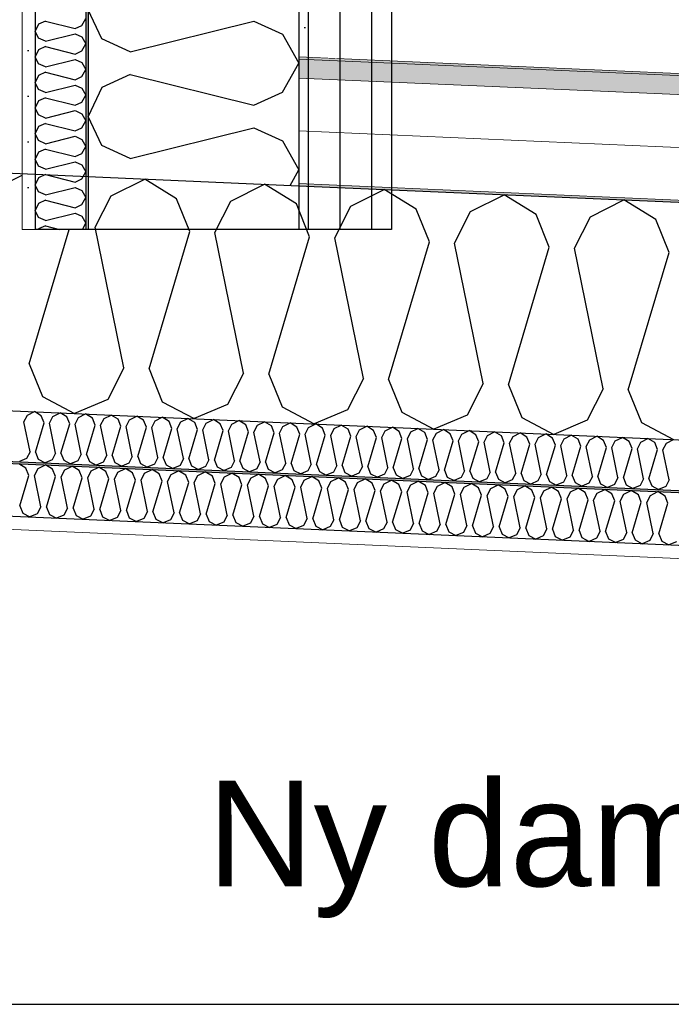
# Model space of a CAD drawing. Header units: millimetres. Extents: x -82116 to -59247, y -2070 to 13065.
# Tile 45 of 73: x -66858 to -66240, y 6240 to 7174. Entities that reach past the tile are written whole.
import ezdxf

# ---------------------------------------------------------------- set-up
doc = ezdxf.new("R2010")
doc.units = ezdxf.units.MM
doc.header["$LTSCALE"] = 0.5
doc.header["$MEASUREMENT"] = 0
doc.linetypes.add('PLINE', pattern=[0])
doc.linetypes.add('Wipeout_Contour', pattern=[2000, 0, -2000])
for name, color, linetype in [('232- Ikke-bærende yttervegger', 7, 'Continuous'), ('232- Ikke-bærende yttervegger (Skravur)(Nye konstruksjoner)', 7, 'Continuous'), ('232- Ikke-bærende yttervegger(Nye konstruksjoner)', 7, 'Continuous'), ('235- Utvendig kledning og overflate (Skravur)(Nye konstruksjoner)', 7, 'Continuous'), ('235- Utvendig kledning og overflate(Nye konstruksjoner)', 7, 'Continuous'), ('256- Faste himlinger og overflatebehandling (Skravur)(Nye konstruksjoner)', 7, 'Continuous'), ('256- Faste himlinger og overflatebehandling(Nye konstruksjoner)', 7, 'Continuous'), ('261- Primærkonstruksjon (tak)', 7, 'Continuous'), ('261- Primærkonstruksjon (tak) (Skravur)', 7, 'Continuous'), ('262- Taktekking (Skravur)(Nye konstruksjoner)', 7, 'Continuous'), ('832- Tekst bygning', 7, 'Continuous')]:
    doc.layers.add(name, color=color, linetype=linetype)
doc.layers.add('236- Innvendig kledning og overflate(Nye konstruksjoner)', color=7, linetype='Continuous', lineweight=0)
doc.layers.add('262- Taktekking(Nye konstruksjoner)', color=7, linetype='Continuous', lineweight=0)
doc.styles.add('GENERATED_STYLE_3', font='arial.ttf')
doc.dimstyles.new('GENERATED_STYLE__2', dxfattribs={"dimtxt": 0.18, "dimasz": 182.4, "dimexe": 0.18, "dimexo": 0.0625, "dimgap": 0, "dimtad": 0, "dimtih": 1, "dimtoh": 1, "dimdec": 4, "dimzin": 0, "dimdsep": 46, "dimcen": 0.09, "dimadec": 0, "dimazin": 0, "dimtfac": 1, "dimtdec": 4, "dimtmove": 0, "dimatfit": 3, "dimldrblk": 'ARROWHEAD_5', "dimfxl": 1, "dimtolj": 1, "dimtzin": 0, "dimarcsym": 0})
pattern_1 = [(0, (0, 0), (0, 43.30127), [0, -25]), (0, (12.5, 21.65), (0, 43.30127), [0, -25])]

# ---------------------------------------------------------------- blocks, each defined once
blk = doc.blocks.new('*X8')
at = {"layer": '261- Primærkonstruksjon (tak) (Skravur)', "linetype": 'PLINE'}
for p, q in [((-66884.88, 7011.73), (-66855.66, 7026.4)), ((-66771.17, 7006.77), (-66739.36, 7022.74)), ((-66709.06, 7004.05), (-66739.36, 7022.74)), ((-66657.46, 7001.8), (-66625.65, 7017.78)), ((-66595.35, 6999.09), (-66625.65, 7017.78)), ((-66786.36, 6976.92), (-66771.17, 7006.77)), ((-66696.54, 6973), (-66709.06, 7004.05)), ((-66543.75, 6996.84), (-66511.94, 7012.81)), ((-66481.64, 6994.13), (-66511.94, 7012.81)), ((-66430.04, 6991.87), (-66398.23, 7007.85)), ((-66367.93, 6989.16), (-66398.23, 7007.85)), ((-66672.65, 6971.96), (-66657.46, 7001.8)), ((-66582.83, 6968.03), (-66595.35, 6999.09)), ((-66558.94, 6966.99), (-66543.75, 6996.84)), ((-66316.33, 6986.91), (-66284.52, 7002.88)), ((-66254.22, 6984.2), (-66284.52, 7002.88)), ((-66469.12, 6963.07), (-66481.64, 6994.13)), ((-66445.23, 6962.03), (-66430.04, 6991.87)), ((-66355.41, 6958.11), (-66367.93, 6989.16)), ((-66331.52, 6957.06), (-66316.33, 6986.91)), ((-66759.15, 6843.62), (-66786.36, 6976.92)), ((-66241.7, 6953.14), (-66254.22, 6984.2)), ((-66848.97, 6847.54), (-66811.13, 6975)), ((-66735.26, 6842.58), (-66696.54, 6973)), ((-66645.44, 6838.66), (-66672.65, 6971.96)), ((-66621.55, 6837.61), (-66582.83, 6968.03)), ((-66531.73, 6833.69), (-66558.94, 6966.99)), ((-66507.84, 6832.65), (-66469.12, 6963.07)), ((-66418.02, 6828.73), (-66445.23, 6962.03)), ((-66394.13, 6827.68), (-66355.41, 6958.11)), ((-66304.31, 6823.76), (-66331.52, 6957.06)), ((-66280.42, 6822.72), (-66241.7, 6953.14)), ((-66848.97, 6847.54), (-66836.44, 6816.49)), ((-66759.15, 6843.62), (-66774.33, 6813.78)), ((-66735.26, 6842.58), (-66722.73, 6811.52)), ((-66645.44, 6838.66), (-66660.62, 6808.81)), ((-66621.55, 6837.61), (-66609.02, 6806.56)), ((-66531.73, 6833.69), (-66546.91, 6803.85)), ((-66507.84, 6832.65), (-66495.31, 6801.59)), ((-66418.02, 6828.73), (-66433.2, 6798.88)), ((-66394.13, 6827.68), (-66381.6, 6796.63)), ((-66304.31, 6823.76), (-66319.49, 6793.92)), ((-66280.42, 6822.72), (-66267.89, 6791.66)), ((-66836.44, 6816.49), (-66806.03, 6800.44)), ((-66774.33, 6813.78), (-66806.03, 6800.44)), ((-66722.73, 6811.52), (-66692.32, 6795.47)), ((-66660.62, 6808.81), (-66692.32, 6795.47)), ((-66609.02, 6806.56), (-66578.61, 6790.51)), ((-66546.91, 6803.85), (-66578.61, 6790.51)), ((-66495.31, 6801.59), (-66464.9, 6785.54)), ((-66433.2, 6798.88), (-66464.9, 6785.54)), ((-66381.6, 6796.63), (-66351.19, 6780.58)), ((-66319.49, 6793.92), (-66351.19, 6780.58)), ((-66267.89, 6791.66), (-66237.48, 6775.61))]:
    blk.add_line(p, q, dxfattribs=at)
blk = doc.blocks.new('*X10')
at = {"layer": '232- Ikke-bærende yttervegger (Skravur)(Nye konstruksjoner)', "linetype": 'PLINE'}
for p, q in [((-66780.08, 7155.58), (-66793.16, 7183.21)), ((-66752.99, 7143.25), (-66635.67, 7172.58)), ((-66635.67, 7172.58), (-66608.58, 7160.25)), ((-66752.99, 7143.25), (-66780.08, 7155.58)), ((-66608.58, 7160.25), (-66593.16, 7132.62)), ((-66608.58, 7104.99), (-66593.16, 7132.62)), ((-66752.99, 7122), (-66780.08, 7109.67)), ((-66752.99, 7122), (-66635.67, 7092.67)), ((-66780.08, 7109.67), (-66793.16, 7082.04)), ((-66635.67, 7092.67), (-66608.58, 7104.99)), ((-66780.08, 7054.41), (-66793.16, 7082.04)), ((-66752.99, 7042.08), (-66635.67, 7071.41)), ((-66635.67, 7071.41), (-66608.58, 7059.08)), ((-66752.99, 7042.08), (-66780.08, 7054.41)), ((-66608.58, 7059.08), (-66593.16, 7031.45)), ((-66601.38, 7016.72), (-66593.16, 7031.45))]:
    blk.add_line(p, q, dxfattribs=at)
blk = doc.blocks.new('*X11')
at = {"layer": '232- Ikke-bærende yttervegger (Skravur)(Nye konstruksjoner)', "linetype": 'PLINE'}
for p, q in [((-66833.52, 7172.57), (-66840.02, 7169.61)), ((-66833.52, 7172.57), (-66805.36, 7165.53)), ((-66798.86, 7168.49), (-66795.16, 7175.12)), ((-66840.02, 7169.61), (-66843.16, 7162.98)), ((-66840.02, 7156.34), (-66843.16, 7162.98)), ((-66805.36, 7165.53), (-66798.86, 7168.49)), ((-66833.52, 7153.39), (-66840.02, 7156.34)), ((-66833.52, 7153.39), (-66805.36, 7160.42)), ((-66805.36, 7160.42), (-66798.86, 7157.47)), ((-66798.86, 7157.47), (-66795.16, 7150.83)), ((-66840.02, 7145.33), (-66843.16, 7138.69)), ((-66833.52, 7148.28), (-66840.02, 7145.33)), ((-66833.52, 7148.28), (-66805.36, 7141.24)), ((-66805.36, 7141.24), (-66798.86, 7144.2)), ((-66798.86, 7144.2), (-66795.16, 7150.83)), ((-66840.02, 7132.06), (-66843.16, 7138.69)), ((-66833.52, 7129.1), (-66805.36, 7136.14)), ((-66805.36, 7136.14), (-66798.86, 7133.18)), ((-66833.52, 7129.1), (-66840.02, 7132.06)), ((-66798.86, 7133.18), (-66795.16, 7126.55)), ((-66798.86, 7119.92), (-66795.16, 7126.55)), ((-66840.02, 7121.04), (-66843.16, 7114.41)), ((-66833.52, 7124), (-66840.02, 7121.04)), ((-66833.52, 7124), (-66805.36, 7116.96)), ((-66805.36, 7116.96), (-66798.86, 7119.92)), ((-66840.02, 7107.78), (-66843.16, 7114.41)), ((-66833.52, 7104.82), (-66840.02, 7107.78)), ((-66833.52, 7104.82), (-66805.36, 7111.86)), ((-66805.36, 7111.86), (-66798.86, 7108.9)), ((-66798.86, 7108.9), (-66795.16, 7102.27)), ((-66833.52, 7099.72), (-66840.02, 7096.76)), ((-66833.52, 7099.72), (-66805.36, 7092.68)), ((-66798.86, 7095.64), (-66795.16, 7102.27)), ((-66840.02, 7096.76), (-66843.16, 7090.13)), ((-66840.02, 7083.5), (-66843.16, 7090.13)), ((-66805.36, 7092.68), (-66798.86, 7095.64)), ((-66833.52, 7080.54), (-66840.02, 7083.5)), ((-66833.52, 7080.54), (-66805.36, 7087.58)), ((-66805.36, 7087.58), (-66798.86, 7084.62)), ((-66798.86, 7084.62), (-66795.16, 7077.99)), ((-66840.02, 7072.48), (-66843.16, 7065.85)), ((-66833.52, 7075.44), (-66840.02, 7072.48)), ((-66833.52, 7075.44), (-66805.36, 7068.4)), ((-66805.36, 7068.4), (-66798.86, 7071.36)), ((-66798.86, 7071.36), (-66795.16, 7077.99)), ((-66840.02, 7059.22), (-66843.16, 7065.85)), ((-66833.52, 7056.26), (-66805.36, 7063.3)), ((-66805.36, 7063.3), (-66798.86, 7060.34)), ((-66798.86, 7060.34), (-66795.16, 7053.71)), ((-66833.52, 7056.26), (-66840.02, 7059.22)), ((-66833.52, 7051.16), (-66840.02, 7048.2)), ((-66833.52, 7051.16), (-66805.36, 7044.12)), ((-66798.86, 7047.08), (-66795.16, 7053.71)), ((-66840.02, 7048.2), (-66843.16, 7041.57)), ((-66840.02, 7034.94), (-66843.16, 7041.57)), ((-66805.36, 7044.12), (-66798.86, 7047.08)), ((-66833.52, 7031.98), (-66840.02, 7034.94)), ((-66833.52, 7031.98), (-66805.36, 7039.02)), ((-66805.36, 7039.02), (-66798.86, 7036.06)), ((-66798.86, 7036.06), (-66795.16, 7029.43)), ((-66840.02, 7023.92), (-66843.16, 7017.29)), ((-66833.52, 7026.88), (-66840.02, 7023.92)), ((-66833.52, 7026.88), (-66805.36, 7019.84)), ((-66805.36, 7019.84), (-66798.86, 7022.8)), ((-66798.86, 7022.8), (-66795.16, 7029.43)), ((-66840.02, 7010.66), (-66843.16, 7017.29)), ((-66833.52, 7007.7), (-66805.36, 7014.74)), ((-66805.36, 7014.74), (-66798.86, 7011.78)), ((-66833.52, 7007.7), (-66840.02, 7010.66)), ((-66798.86, 7011.78), (-66795.16, 7005.15)), ((-66798.86, 6998.52), (-66795.16, 7005.15)), ((-66840.02, 6999.64), (-66843.16, 6993.01)), ((-66833.52, 7002.6), (-66840.02, 6999.64)), ((-66833.52, 7002.6), (-66805.36, 6995.56)), ((-66805.36, 6995.56), (-66798.86, 6998.52)), ((-66840.02, 6986.38), (-66843.16, 6993.01)), ((-66833.52, 6983.42), (-66840.02, 6986.38)), ((-66833.52, 6983.42), (-66805.36, 6990.46)), ((-66805.36, 6990.46), (-66798.86, 6987.5)), ((-66798.86, 6987.5), (-66795.16, 6980.87)), ((-66833.52, 6978.32), (-66840.02, 6975.36)), ((-66833.52, 6978.32), (-66820.26, 6975)), ((-66798.43, 6975), (-66795.16, 6980.87)), ((-66840.02, 6975.36), (-66840.19, 6975))]:
    blk.add_line(p, q, dxfattribs=at)
blk = doc.blocks.new('*X18')
at = {"layer": '256- Faste himlinger og overflatebehandling (Skravur)(Nye konstruksjoner)', "linetype": 'PLINE'}
for p, q in [((-66852.02, 6748.54), (-66858.75, 6752.69)), ((-66849.23, 6741.64), (-66852.02, 6748.54)), ((-66843.92, 6741.41), (-66840.55, 6748.04)), ((-66840.55, 6748.04), (-66833.48, 6751.59)), ((-66826.75, 6747.44), (-66833.48, 6751.59)), ((-66823.96, 6740.53), (-66826.75, 6747.44)), ((-66818.65, 6740.3), (-66815.28, 6746.93)), ((-66815.28, 6746.93), (-66808.21, 6750.48)), ((-66801.48, 6746.33), (-66808.21, 6750.48)), ((-66798.69, 6739.43), (-66801.48, 6746.33)), ((-66793.38, 6739.2), (-66790.01, 6745.83)), ((-66790.01, 6745.83), (-66782.94, 6749.38)), ((-66776.21, 6745.23), (-66782.94, 6749.38)), ((-66773.42, 6738.33), (-66776.21, 6745.23)), ((-66768.12, 6738.1), (-66764.74, 6744.73)), ((-66764.74, 6744.73), (-66757.67, 6748.28)), ((-66750.94, 6744.13), (-66757.67, 6748.28)), ((-66748.16, 6737.22), (-66750.94, 6744.13)), ((-66742.85, 6736.99), (-66739.47, 6743.62)), ((-66739.47, 6743.62), (-66732.4, 6747.17)), ((-66725.67, 6743.02), (-66732.4, 6747.17)), ((-66722.89, 6736.12), (-66725.67, 6743.02)), ((-66717.58, 6735.89), (-66714.2, 6742.52)), ((-66714.2, 6742.52), (-66707.13, 6746.07)), ((-66700.4, 6741.92), (-66707.13, 6746.07)), ((-66688.93, 6741.42), (-66681.87, 6744.97)), ((-66675.13, 6740.82), (-66681.87, 6744.97)), ((-66663.67, 6740.31), (-66656.6, 6743.86)), ((-66649.86, 6739.71), (-66656.6, 6743.86)), ((-66638.4, 6739.21), (-66631.33, 6742.76)), ((-66624.6, 6738.61), (-66631.33, 6742.76)), ((-66857.84, 6712.65), (-66849.23, 6741.64)), ((-66837.88, 6711.78), (-66843.92, 6741.41)), ((-66832.57, 6711.55), (-66823.96, 6740.53)), ((-66812.61, 6710.68), (-66818.65, 6740.3)), ((-66807.3, 6710.45), (-66798.69, 6739.43)), ((-66787.34, 6709.58), (-66793.38, 6739.2)), ((-66782.03, 6709.35), (-66773.42, 6738.33)), ((-66762.07, 6708.47), (-66768.12, 6738.1)), ((-66756.76, 6708.24), (-66748.16, 6737.22)), ((-66736.8, 6707.37), (-66742.85, 6736.99)), ((-66731.49, 6707.14), (-66722.89, 6736.12)), ((-66711.53, 6706.27), (-66717.58, 6735.89)), ((-66706.22, 6706.04), (-66697.62, 6735.02)), ((-66697.62, 6735.02), (-66700.4, 6741.92)), ((-66692.31, 6734.79), (-66688.93, 6741.42)), ((-66686.26, 6705.16), (-66692.31, 6734.79)), ((-66680.95, 6704.93), (-66672.35, 6733.91)), ((-66672.35, 6733.91), (-66675.13, 6740.82)), ((-66667.04, 6733.68), (-66663.67, 6740.31)), ((-66660.99, 6704.06), (-66667.04, 6733.68)), ((-66647.08, 6732.81), (-66649.86, 6739.71)), ((-66641.77, 6732.58), (-66638.4, 6739.21)), ((-66621.81, 6731.71), (-66624.6, 6738.61)), ((-66616.5, 6731.48), (-66613.13, 6738.11)), ((-66613.13, 6738.11), (-66606.06, 6741.66)), ((-66599.33, 6737.51), (-66606.06, 6741.66)), ((-66596.54, 6730.6), (-66599.33, 6737.51)), ((-66591.23, 6730.37), (-66587.86, 6737.01)), ((-66587.86, 6737.01), (-66580.79, 6740.55)), ((-66574.06, 6736.4), (-66580.79, 6740.55)), ((-66571.27, 6729.5), (-66574.06, 6736.4)), ((-66565.96, 6729.27), (-66562.59, 6735.9)), ((-66562.59, 6735.9), (-66555.52, 6739.45)), ((-66548.79, 6735.3), (-66555.52, 6739.45)), ((-66546, 6728.4), (-66548.79, 6735.3)), ((-66540.7, 6728.17), (-66537.32, 6734.8)), ((-66537.32, 6734.8), (-66530.25, 6738.35)), ((-66523.52, 6734.2), (-66530.25, 6738.35)), ((-66520.74, 6727.29), (-66523.52, 6734.2)), ((-66515.43, 6727.06), (-66512.05, 6733.7)), ((-66512.05, 6733.7), (-66504.98, 6737.25)), ((-66498.25, 6733.09), (-66504.98, 6737.25)), ((-66495.47, 6726.19), (-66498.25, 6733.09)), ((-66486.78, 6732.59), (-66479.71, 6736.14)), ((-66472.98, 6731.99), (-66479.71, 6736.14)), ((-66461.51, 6731.49), (-66454.45, 6735.04)), ((-66447.71, 6730.89), (-66454.45, 6735.04)), ((-66436.25, 6730.39), (-66429.18, 6733.94)), ((-66422.44, 6729.78), (-66429.18, 6733.94)), ((-66655.69, 6703.83), (-66647.08, 6732.81)), ((-66635.73, 6702.96), (-66641.77, 6732.58)), ((-66630.42, 6702.73), (-66621.81, 6731.71)), ((-66610.46, 6701.85), (-66616.5, 6731.48)), ((-66605.15, 6701.62), (-66596.54, 6730.6)), ((-66585.19, 6700.75), (-66591.23, 6730.37)), ((-66579.88, 6700.52), (-66571.27, 6729.5)), ((-66559.92, 6699.65), (-66565.96, 6729.27)), ((-66554.61, 6699.42), (-66546, 6728.4)), ((-66534.65, 6698.54), (-66540.7, 6728.17)), ((-66529.34, 6698.31), (-66520.74, 6727.29)), ((-66509.38, 6697.44), (-66515.43, 6727.06)), ((-66504.07, 6697.21), (-66495.47, 6726.19)), ((-66490.16, 6725.96), (-66486.78, 6732.59)), ((-66484.11, 6696.34), (-66490.16, 6725.96)), ((-66478.8, 6696.11), (-66470.2, 6725.09)), ((-66470.2, 6725.09), (-66472.98, 6731.99)), ((-66464.89, 6724.86), (-66461.51, 6731.49)), ((-66458.84, 6695.23), (-66464.89, 6724.86)), ((-66453.53, 6695), (-66444.93, 6723.99)), ((-66444.93, 6723.99), (-66447.71, 6730.89)), ((-66439.62, 6723.75), (-66436.25, 6730.39)), ((-66433.57, 6694.13), (-66439.62, 6723.75)), ((-66419.66, 6722.88), (-66422.44, 6729.78)), ((-66414.35, 6722.65), (-66410.98, 6729.28)), ((-66410.98, 6729.28), (-66403.91, 6732.83)), ((-66397.18, 6728.68), (-66403.91, 6732.83)), ((-66394.39, 6721.78), (-66397.18, 6728.68)), ((-66389.08, 6721.55), (-66385.71, 6728.18)), ((-66385.71, 6728.18), (-66378.64, 6731.73)), ((-66371.91, 6727.58), (-66378.64, 6731.73)), ((-66369.12, 6720.68), (-66371.91, 6727.58)), ((-66363.81, 6720.44), (-66360.44, 6727.08)), ((-66360.44, 6727.08), (-66353.37, 6730.63)), ((-66346.64, 6726.47), (-66353.37, 6730.63)), ((-66343.85, 6719.57), (-66346.64, 6726.47)), ((-66338.54, 6719.34), (-66335.17, 6725.97)), ((-66335.17, 6725.97), (-66328.1, 6729.52)), ((-66321.37, 6725.37), (-66328.1, 6729.52)), ((-66318.58, 6718.47), (-66321.37, 6725.37)), ((-66313.28, 6718.24), (-66309.9, 6724.87)), ((-66309.9, 6724.87), (-66302.83, 6728.42)), ((-66296.1, 6724.27), (-66302.83, 6728.42)), ((-66293.32, 6717.37), (-66296.1, 6724.27)), ((-66288.01, 6717.13), (-66284.63, 6723.77)), ((-66284.63, 6723.77), (-66277.56, 6727.32)), ((-66270.83, 6723.16), (-66277.56, 6727.32)), ((-66259.36, 6722.66), (-66252.29, 6726.21)), ((-66245.56, 6722.06), (-66252.29, 6726.21)), ((-66428.26, 6693.9), (-66419.66, 6722.88)), ((-66408.3, 6693.03), (-66414.35, 6722.65)), ((-66403, 6692.8), (-66394.39, 6721.78)), ((-66383.04, 6691.92), (-66389.08, 6721.55)), ((-66377.73, 6691.69), (-66369.12, 6720.68)), ((-66357.77, 6690.82), (-66363.81, 6720.44)), ((-66352.46, 6690.59), (-66343.85, 6719.57)), ((-66332.5, 6689.72), (-66338.54, 6719.34)), ((-66327.19, 6689.49), (-66318.58, 6718.47)), ((-66307.23, 6688.61), (-66313.28, 6718.24)), ((-66301.92, 6688.38), (-66293.32, 6717.37)), ((-66281.96, 6687.51), (-66288.01, 6717.13)), ((-66276.65, 6687.28), (-66268.05, 6716.26)), ((-66268.05, 6716.26), (-66270.83, 6723.16)), ((-66262.74, 6716.03), (-66259.36, 6722.66)), ((-66256.69, 6686.41), (-66262.74, 6716.03)), ((-66251.38, 6686.18), (-66242.78, 6715.16)), ((-66242.78, 6715.16), (-66245.56, 6722.06)), ((-66857.84, 6712.65), (-66855.05, 6705.75)), ((-66855.05, 6705.75), (-66848.29, 6702.19)), ((-66841.25, 6705.15), (-66848.29, 6702.19)), ((-66837.88, 6711.78), (-66841.25, 6705.15)), ((-66832.57, 6711.55), (-66829.78, 6704.65)), ((-66812.61, 6710.68), (-66815.98, 6704.05)), ((-66807.3, 6710.45), (-66804.51, 6703.55)), ((-66787.34, 6709.58), (-66790.71, 6702.94)), ((-66782.03, 6709.35), (-66779.25, 6702.44)), ((-66762.07, 6708.47), (-66765.44, 6701.84)), ((-66756.76, 6708.24), (-66753.98, 6701.34)), ((-66736.8, 6707.37), (-66740.18, 6700.74)), ((-66731.49, 6707.14), (-66728.71, 6700.24)), ((-66711.53, 6706.27), (-66714.91, 6699.63)), ((-66706.22, 6706.04), (-66703.44, 6699.13)), ((-66686.26, 6705.16), (-66689.64, 6698.53)), ((-66829.78, 6704.65), (-66823.03, 6701.08)), ((-66815.98, 6704.05), (-66823.03, 6701.08)), ((-66804.51, 6703.55), (-66797.76, 6699.98)), ((-66790.71, 6702.94), (-66797.76, 6699.98)), ((-66779.25, 6702.44), (-66772.49, 6698.88)), ((-66765.44, 6701.84), (-66772.49, 6698.88)), ((-66753.98, 6701.34), (-66747.22, 6697.77)), ((-66740.18, 6700.74), (-66747.22, 6697.77)), ((-66728.71, 6700.24), (-66721.95, 6696.67)), ((-66714.91, 6699.63), (-66721.95, 6696.67)), ((-66703.44, 6699.13), (-66696.68, 6695.57)), ((-66689.64, 6698.53), (-66696.68, 6695.57)), ((-66680.95, 6704.93), (-66678.17, 6698.03)), ((-66678.17, 6698.03), (-66671.41, 6694.46)), ((-66664.37, 6697.43), (-66671.41, 6694.46)), ((-66660.99, 6704.06), (-66664.37, 6697.43)), ((-66655.69, 6703.83), (-66652.9, 6696.93)), ((-66652.9, 6696.93), (-66646.14, 6693.36)), ((-66639.1, 6696.33), (-66646.14, 6693.36)), ((-66635.73, 6702.96), (-66639.1, 6696.33)), ((-66630.42, 6702.73), (-66627.63, 6695.82)), ((-66627.63, 6695.82), (-66620.87, 6692.26)), ((-66610.46, 6701.85), (-66613.83, 6695.22)), ((-66605.15, 6701.62), (-66602.36, 6694.72)), ((-66585.19, 6700.75), (-66588.56, 6694.12)), ((-66579.88, 6700.52), (-66577.09, 6693.62)), ((-66559.92, 6699.65), (-66563.29, 6693.02)), ((-66554.61, 6699.42), (-66551.83, 6692.51)), ((-66534.65, 6698.54), (-66538.02, 6691.91)), ((-66529.34, 6698.31), (-66526.56, 6691.41)), ((-66509.38, 6697.44), (-66512.76, 6690.81)), ((-66504.07, 6697.21), (-66501.29, 6690.31)), ((-66484.11, 6696.34), (-66487.49, 6689.71)), ((-66478.8, 6696.11), (-66476.02, 6689.2)), ((-66613.83, 6695.22), (-66620.87, 6692.26)), ((-66602.36, 6694.72), (-66595.61, 6691.15)), ((-66588.56, 6694.12), (-66595.61, 6691.15)), ((-66577.09, 6693.62), (-66570.34, 6690.05)), ((-66563.29, 6693.02), (-66570.34, 6690.05)), ((-66551.83, 6692.51), (-66545.07, 6688.95)), ((-66538.02, 6691.91), (-66545.07, 6688.95)), ((-66526.56, 6691.41), (-66519.8, 6687.84)), ((-66512.76, 6690.81), (-66519.8, 6687.84)), ((-66501.29, 6690.31), (-66494.53, 6686.74)), ((-66487.49, 6689.71), (-66494.53, 6686.74)), ((-66476.02, 6689.2), (-66469.26, 6685.64)), ((-66462.22, 6688.6), (-66469.26, 6685.64)), ((-66458.84, 6695.23), (-66462.22, 6688.6)), ((-66453.53, 6695), (-66450.75, 6688.1)), ((-66450.75, 6688.1), (-66443.99, 6684.53)), ((-66436.95, 6687.5), (-66443.99, 6684.53)), ((-66433.57, 6694.13), (-66436.95, 6687.5)), ((-66428.26, 6693.9), (-66425.48, 6687)), ((-66425.48, 6687), (-66418.72, 6683.43)), ((-66411.68, 6686.4), (-66418.72, 6683.43)), ((-66408.3, 6693.03), (-66411.68, 6686.4)), ((-66403, 6692.8), (-66400.21, 6685.9)), ((-66383.04, 6691.92), (-66386.41, 6685.29)), ((-66377.73, 6691.69), (-66374.94, 6684.79)), ((-66357.77, 6690.82), (-66361.14, 6684.19)), ((-66352.46, 6690.59), (-66349.67, 6683.69)), ((-66332.5, 6689.72), (-66335.87, 6683.09)), ((-66327.19, 6689.49), (-66324.41, 6682.59)), ((-66307.23, 6688.61), (-66310.6, 6681.98)), ((-66301.92, 6688.38), (-66299.14, 6681.48)), ((-66281.96, 6687.51), (-66285.34, 6680.88)), ((-66276.65, 6687.28), (-66273.87, 6680.38)), ((-66256.69, 6686.41), (-66260.07, 6679.78)), ((-66400.21, 6685.9), (-66393.45, 6682.33)), ((-66386.41, 6685.29), (-66393.45, 6682.33)), ((-66374.94, 6684.79), (-66368.19, 6681.22)), ((-66361.14, 6684.19), (-66368.19, 6681.22)), ((-66349.67, 6683.69), (-66342.92, 6680.12)), ((-66335.87, 6683.09), (-66342.92, 6680.12)), ((-66324.41, 6682.59), (-66317.65, 6679.02)), ((-66310.6, 6681.98), (-66317.65, 6679.02)), ((-66299.14, 6681.48), (-66292.38, 6677.92)), ((-66285.34, 6680.88), (-66292.38, 6677.92)), ((-66273.87, 6680.38), (-66267.11, 6676.81)), ((-66260.07, 6679.78), (-66267.11, 6676.81)), ((-66251.38, 6686.18), (-66248.6, 6679.28)), ((-66248.6, 6679.28), (-66241.84, 6675.71)), ((-66234.8, 6678.67), (-66241.84, 6675.71))]:
    blk.add_line(p, q, dxfattribs=at)
blk = doc.blocks.new('*X20')
at = {"layer": '256- Faste himlinger og overflatebehandling (Skravur)(Nye konstruksjoner)', "linetype": 'PLINE'}
for p, q in [((-66853.96, 6792.32), (-66850.72, 6798.68)), ((-66850.72, 6798.68), (-66843.93, 6802.09)), ((-66837.47, 6798.11), (-66843.93, 6802.09)), ((-66826.46, 6797.62), (-66819.67, 6801.03)), ((-66813.21, 6797.05), (-66819.67, 6801.03)), ((-66802.2, 6796.57), (-66795.42, 6799.97)), ((-66788.95, 6795.99), (-66795.42, 6799.97)), ((-66777.94, 6795.51), (-66771.16, 6798.91)), ((-66764.69, 6794.93), (-66771.16, 6798.91)), ((-66848.15, 6763.88), (-66853.96, 6792.32)), ((-66843.06, 6763.66), (-66834.8, 6791.48)), ((-66834.8, 6791.48), (-66837.47, 6798.11)), ((-66829.7, 6791.26), (-66826.46, 6797.62)), ((-66823.9, 6762.82), (-66829.7, 6791.26)), ((-66818.8, 6762.6), (-66810.54, 6790.42)), ((-66810.54, 6790.42), (-66813.21, 6797.05)), ((-66805.44, 6790.2), (-66802.2, 6796.57)), ((-66799.64, 6761.76), (-66805.44, 6790.2)), ((-66794.54, 6761.54), (-66786.28, 6789.36)), ((-66786.28, 6789.36), (-66788.95, 6795.99)), ((-66781.18, 6789.14), (-66777.94, 6795.51)), ((-66775.38, 6760.7), (-66781.18, 6789.14)), ((-66762.02, 6788.3), (-66764.69, 6794.93)), ((-66756.93, 6788.08), (-66753.69, 6794.45)), ((-66753.69, 6794.45), (-66746.9, 6797.86)), ((-66740.44, 6793.87), (-66746.9, 6797.86)), ((-66737.76, 6787.24), (-66740.44, 6793.87)), ((-66732.67, 6787.02), (-66729.43, 6793.39)), ((-66729.43, 6793.39), (-66722.64, 6796.8)), ((-66716.18, 6792.81), (-66722.64, 6796.8)), ((-66713.51, 6786.18), (-66716.18, 6792.81)), ((-66708.41, 6785.96), (-66705.17, 6792.33)), ((-66705.17, 6792.33), (-66698.38, 6795.74)), ((-66691.92, 6791.75), (-66698.38, 6795.74)), ((-66689.25, 6785.13), (-66691.92, 6791.75)), ((-66684.15, 6784.9), (-66680.91, 6791.27)), ((-66680.91, 6791.27), (-66674.13, 6794.68)), ((-66667.66, 6790.69), (-66674.13, 6794.68)), ((-66664.99, 6784.07), (-66667.66, 6790.69)), ((-66659.89, 6783.84), (-66656.65, 6790.21)), ((-66656.65, 6790.21), (-66649.87, 6793.62)), ((-66643.4, 6789.63), (-66649.87, 6793.62)), ((-66640.73, 6783.01), (-66643.4, 6789.63)), ((-66635.64, 6782.78), (-66632.4, 6789.15)), ((-66632.4, 6789.15), (-66625.61, 6792.56)), ((-66619.15, 6788.57), (-66625.61, 6792.56)), ((-66608.14, 6788.09), (-66601.35, 6791.5)), ((-66594.89, 6787.51), (-66601.35, 6791.5)), ((-66583.88, 6787.03), (-66577.09, 6790.44)), ((-66570.63, 6786.45), (-66577.09, 6790.44)), ((-66559.62, 6785.97), (-66552.83, 6789.38)), ((-66546.37, 6785.4), (-66552.83, 6789.38)), ((-66770.28, 6760.48), (-66762.02, 6788.3)), ((-66751.12, 6759.64), (-66756.93, 6788.08)), ((-66746.02, 6759.42), (-66737.76, 6787.24)), ((-66726.86, 6758.58), (-66732.67, 6787.02)), ((-66721.77, 6758.36), (-66713.51, 6786.18)), ((-66702.61, 6757.52), (-66708.41, 6785.96)), ((-66697.51, 6757.3), (-66689.25, 6785.13)), ((-66678.35, 6756.47), (-66684.15, 6784.9)), ((-66673.25, 6756.24), (-66664.99, 6784.07)), ((-66654.09, 6755.41), (-66659.89, 6783.84)), ((-66648.99, 6755.18), (-66640.73, 6783.01)), ((-66629.83, 6754.35), (-66635.64, 6782.78)), ((-66624.73, 6754.13), (-66616.47, 6781.95)), ((-66616.47, 6781.95), (-66619.15, 6788.57)), ((-66611.38, 6781.73), (-66608.14, 6788.09)), ((-66605.57, 6753.29), (-66611.38, 6781.73)), ((-66600.48, 6753.07), (-66592.22, 6780.89)), ((-66592.22, 6780.89), (-66594.89, 6787.51)), ((-66587.12, 6780.67), (-66583.88, 6787.03)), ((-66581.31, 6752.23), (-66587.12, 6780.67)), ((-66576.22, 6752.01), (-66567.96, 6779.83)), ((-66567.96, 6779.83), (-66570.63, 6786.45)), ((-66562.86, 6779.61), (-66559.62, 6785.97)), ((-66543.7, 6778.77), (-66546.37, 6785.4)), ((-66538.6, 6778.55), (-66535.36, 6784.92)), ((-66535.36, 6784.92), (-66528.58, 6788.32)), ((-66522.11, 6784.34), (-66528.58, 6788.32)), ((-66519.44, 6777.71), (-66522.11, 6784.34)), ((-66514.34, 6777.49), (-66511.1, 6783.86)), ((-66511.1, 6783.86), (-66504.32, 6787.26)), ((-66497.86, 6783.28), (-66504.32, 6787.26)), ((-66495.18, 6776.65), (-66497.86, 6783.28)), ((-66490.09, 6776.43), (-66486.85, 6782.8)), ((-66486.85, 6782.8), (-66480.06, 6786.2)), ((-66473.6, 6782.22), (-66480.06, 6786.2)), ((-66470.92, 6775.59), (-66473.6, 6782.22)), ((-66465.83, 6775.37), (-66462.59, 6781.74)), ((-66462.59, 6781.74), (-66455.8, 6785.15)), ((-66449.34, 6781.16), (-66455.8, 6785.15)), ((-66446.67, 6774.53), (-66449.34, 6781.16)), ((-66441.57, 6774.31), (-66438.33, 6780.68)), ((-66438.33, 6780.68), (-66431.54, 6784.09)), ((-66425.08, 6780.1), (-66431.54, 6784.09)), ((-66422.41, 6773.47), (-66425.08, 6780.1)), ((-66414.07, 6779.62), (-66407.29, 6783.03)), ((-66400.82, 6779.04), (-66407.29, 6783.03)), ((-66389.81, 6778.56), (-66383.03, 6781.97)), ((-66376.56, 6777.98), (-66383.03, 6781.97)), ((-66365.56, 6777.5), (-66358.77, 6780.91)), ((-66352.31, 6776.92), (-66358.77, 6780.91)), ((-66341.3, 6776.44), (-66334.51, 6779.85)), ((-66328.05, 6775.86), (-66334.51, 6779.85)), ((-66557.06, 6751.17), (-66562.86, 6779.61)), ((-66551.96, 6750.95), (-66543.7, 6778.77)), ((-66532.8, 6750.11), (-66538.6, 6778.55)), ((-66527.7, 6749.89), (-66519.44, 6777.71)), ((-66508.54, 6749.05), (-66514.34, 6777.49)), ((-66503.44, 6748.83), (-66495.18, 6776.65)), ((-66484.28, 6747.99), (-66490.09, 6776.43)), ((-66479.19, 6747.77), (-66470.92, 6775.59)), ((-66460.02, 6746.93), (-66465.83, 6775.37)), ((-66454.93, 6746.71), (-66446.67, 6774.53)), ((-66435.77, 6745.87), (-66441.57, 6774.31)), ((-66430.67, 6745.65), (-66422.41, 6773.47)), ((-66417.31, 6773.25), (-66414.07, 6779.62)), ((-66411.51, 6744.82), (-66417.31, 6773.25)), ((-66406.41, 6744.59), (-66398.15, 6772.42)), ((-66398.15, 6772.42), (-66400.82, 6779.04)), ((-66393.05, 6772.19), (-66389.81, 6778.56)), ((-66387.25, 6743.76), (-66393.05, 6772.19)), ((-66382.15, 6743.53), (-66373.89, 6771.36)), ((-66373.89, 6771.36), (-66376.56, 6777.98)), ((-66368.8, 6771.13), (-66365.56, 6777.5)), ((-66362.99, 6742.7), (-66368.8, 6771.13)), ((-66349.63, 6770.3), (-66352.31, 6776.92)), ((-66344.54, 6770.08), (-66341.3, 6776.44)), ((-66325.38, 6769.24), (-66328.05, 6775.86)), ((-66320.28, 6769.02), (-66317.04, 6775.38)), ((-66317.04, 6775.38), (-66310.25, 6778.79)), ((-66303.79, 6774.8), (-66310.25, 6778.79)), ((-66301.12, 6768.18), (-66303.79, 6774.8)), ((-66296.02, 6767.96), (-66292.78, 6774.32)), ((-66292.78, 6774.32), (-66285.99, 6777.73)), ((-66279.53, 6773.75), (-66285.99, 6777.73)), ((-66276.86, 6767.12), (-66279.53, 6773.75)), ((-66271.76, 6766.9), (-66268.52, 6773.26)), ((-66268.52, 6773.26), (-66261.74, 6776.67)), ((-66255.27, 6772.69), (-66261.74, 6776.67)), ((-66252.6, 6766.06), (-66255.27, 6772.69)), ((-66247.5, 6765.84), (-66244.26, 6772.21)), ((-66244.26, 6772.21), (-66237.48, 6775.61)), ((-66848.15, 6763.88), (-66851.39, 6757.51)), ((-66843.06, 6763.66), (-66840.39, 6757.03)), ((-66823.9, 6762.82), (-66827.14, 6756.45)), ((-66818.8, 6762.6), (-66816.13, 6755.97)), ((-66799.64, 6761.76), (-66802.88, 6755.39)), ((-66794.54, 6761.54), (-66791.87, 6754.91)), ((-66357.89, 6742.47), (-66349.63, 6770.3)), ((-66338.73, 6741.64), (-66344.54, 6770.08)), ((-66333.64, 6741.42), (-66325.38, 6769.24)), ((-66314.47, 6740.58), (-66320.28, 6769.02)), ((-66309.38, 6740.36), (-66301.12, 6768.18)), ((-66290.22, 6739.52), (-66296.02, 6767.96)), ((-66285.12, 6739.3), (-66276.86, 6767.12)), ((-66265.96, 6738.46), (-66271.76, 6766.9)), ((-66260.86, 6738.24), (-66252.6, 6766.06)), ((-66241.7, 6737.4), (-66247.5, 6765.84)), ((-66851.39, 6757.51), (-66858.16, 6754.67)), ((-66840.39, 6757.03), (-66833.9, 6753.61)), ((-66827.14, 6756.45), (-66833.9, 6753.61)), ((-66816.13, 6755.97), (-66809.64, 6752.55)), ((-66802.88, 6755.39), (-66809.64, 6752.55)), ((-66791.87, 6754.91), (-66785.38, 6751.49)), ((-66778.62, 6754.34), (-66785.38, 6751.49)), ((-66775.38, 6760.7), (-66778.62, 6754.34)), ((-66770.28, 6760.48), (-66767.61, 6753.85)), ((-66767.61, 6753.85), (-66761.12, 6750.43)), ((-66754.36, 6753.28), (-66761.12, 6750.43)), ((-66751.12, 6759.64), (-66754.36, 6753.28)), ((-66746.02, 6759.42), (-66743.35, 6752.8)), ((-66743.35, 6752.8), (-66736.86, 6749.37)), ((-66730.1, 6752.22), (-66736.86, 6749.37)), ((-66726.86, 6758.58), (-66730.1, 6752.22)), ((-66721.77, 6758.36), (-66719.09, 6751.74)), ((-66719.09, 6751.74), (-66712.61, 6748.31)), ((-66702.61, 6757.52), (-66705.84, 6751.16)), ((-66697.51, 6757.3), (-66694.84, 6750.68)), ((-66678.35, 6756.47), (-66681.59, 6750.1)), ((-66673.25, 6756.24), (-66670.58, 6749.62)), ((-66654.09, 6755.41), (-66657.33, 6749.04)), ((-66648.99, 6755.18), (-66646.32, 6748.56)), ((-66629.83, 6754.35), (-66633.07, 6747.98)), ((-66624.73, 6754.13), (-66622.06, 6747.5)), ((-66605.57, 6753.29), (-66608.81, 6746.92)), ((-66600.48, 6753.07), (-66597.8, 6746.44)), ((-66581.31, 6752.23), (-66584.55, 6745.86)), ((-66576.22, 6752.01), (-66573.55, 6745.38)), ((-66705.84, 6751.16), (-66712.61, 6748.31)), ((-66694.84, 6750.68), (-66688.35, 6747.25)), ((-66681.59, 6750.1), (-66688.35, 6747.25)), ((-66670.58, 6749.62), (-66664.09, 6746.19)), ((-66657.33, 6749.04), (-66664.09, 6746.19)), ((-66646.32, 6748.56), (-66639.83, 6745.13)), ((-66633.07, 6747.98), (-66639.83, 6745.13)), ((-66622.06, 6747.5), (-66615.57, 6744.08)), ((-66608.81, 6746.92), (-66615.57, 6744.08)), ((-66597.8, 6746.44), (-66591.32, 6743.02)), ((-66584.55, 6745.86), (-66591.32, 6743.02)), ((-66573.55, 6745.38), (-66567.06, 6741.96)), ((-66560.3, 6744.8), (-66567.06, 6741.96)), ((-66557.06, 6751.17), (-66560.3, 6744.8)), ((-66551.96, 6750.95), (-66549.29, 6744.32)), ((-66549.29, 6744.32), (-66542.8, 6740.9)), ((-66536.04, 6743.74), (-66542.8, 6740.9)), ((-66532.8, 6750.11), (-66536.04, 6743.74)), ((-66527.7, 6749.89), (-66525.03, 6743.26)), ((-66525.03, 6743.26), (-66518.54, 6739.84)), ((-66511.78, 6742.68), (-66518.54, 6739.84)), ((-66508.54, 6749.05), (-66511.78, 6742.68)), ((-66503.44, 6748.83), (-66500.77, 6742.2)), ((-66484.28, 6747.99), (-66487.52, 6741.63)), ((-66479.19, 6747.77), (-66476.51, 6741.15)), ((-66460.02, 6746.93), (-66463.26, 6740.57)), ((-66454.93, 6746.71), (-66452.25, 6740.09)), ((-66435.77, 6745.87), (-66439.01, 6739.51)), ((-66430.67, 6745.65), (-66428, 6739.03)), ((-66411.51, 6744.82), (-66414.75, 6738.45)), ((-66406.41, 6744.59), (-66403.74, 6737.97)), ((-66387.25, 6743.76), (-66390.49, 6737.39)), ((-66382.15, 6743.53), (-66379.48, 6736.91)), ((-66362.99, 6742.7), (-66366.23, 6736.33)), ((-66357.89, 6742.47), (-66355.22, 6735.85)), ((-66500.77, 6742.2), (-66494.28, 6738.78)), ((-66487.52, 6741.63), (-66494.28, 6738.78)), ((-66476.51, 6741.15), (-66470.02, 6737.72)), ((-66463.26, 6740.57), (-66470.02, 6737.72)), ((-66452.25, 6740.09), (-66445.77, 6736.66)), ((-66439.01, 6739.51), (-66445.77, 6736.66)), ((-66428, 6739.03), (-66421.51, 6735.6)), ((-66414.75, 6738.45), (-66421.51, 6735.6)), ((-66403.74, 6737.97), (-66397.25, 6734.54)), ((-66390.49, 6737.39), (-66397.25, 6734.54)), ((-66379.48, 6736.91), (-66372.99, 6733.48)), ((-66366.23, 6736.33), (-66372.99, 6733.48)), ((-66355.22, 6735.85), (-66348.73, 6732.43)), ((-66341.97, 6735.27), (-66348.73, 6732.43)), ((-66338.73, 6741.64), (-66341.97, 6735.27)), ((-66333.64, 6741.42), (-66330.96, 6734.79)), ((-66330.96, 6734.79), (-66324.48, 6731.37)), ((-66317.71, 6734.21), (-66324.48, 6731.37)), ((-66314.47, 6740.58), (-66317.71, 6734.21)), ((-66309.38, 6740.36), (-66306.71, 6733.73)), ((-66306.71, 6733.73), (-66300.22, 6730.31)), ((-66293.46, 6733.15), (-66300.22, 6730.31)), ((-66290.22, 6739.52), (-66293.46, 6733.15)), ((-66285.12, 6739.3), (-66282.45, 6732.67)), ((-66265.96, 6738.46), (-66269.2, 6732.09)), ((-66260.86, 6738.24), (-66258.19, 6731.61)), ((-66241.7, 6737.4), (-66244.94, 6731.03)), ((-66282.45, 6732.67), (-66275.96, 6729.25)), ((-66269.2, 6732.09), (-66275.96, 6729.25)), ((-66258.19, 6731.61), (-66251.7, 6728.19)), ((-66244.94, 6731.03), (-66251.7, 6728.19))]:
    blk.add_line(p, q, dxfattribs=at)
blk = doc.blocks.new('ARROWHEAD_5')
at = {"linetype": 'Continuous'}
blk.add_hatch(color=256, dxfattribs=at).paths.add_polyline_path([(-1, 0.2679), (0, 0), (-1, -0.2679)])
blk.add_line((0, 0), (-1, 0), dxfattribs=at)

msp = doc.modelspace()

# ---------------------------------------------------------------- hatches: boundary and pattern name
at = {"layer": '232- Ikke-bærende yttervegger (Skravur)(Nye konstruksjoner)', "linetype": 'Continuous'}
h = msp.add_hatch(dxfattribs=at)
h.set_pattern_fill('Prikker_tett', color=256, style=0, pattern_type=2)
h.set_pattern_definition(pattern_1)
h.paths.add_polyline_path([(-66855.66, 8716.44), (-66855.66, 6975), (-66843.16, 6975), (-66843.16, 8718.09)])
msp.add_hatch(color=256, dxfattribs=at).paths.add_polyline_path([(-66795.16, 7025.18), (-66793.16, 7025.09), (-66793.16, 8611.2), (-66795.16, 8610.94)])
at = {"layer": '235- Utvendig kledning og overflate (Skravur)(Nye konstruksjoner)', "linetype": 'Continuous'}
h = msp.add_hatch(dxfattribs=at)
h.set_pattern_fill('Skrålinjer_2', color=256, style=0, pattern_type=2)
h.set_pattern_definition([(315, (0, 0), (56.56854, 56.56854), [80, 0])])
h.paths.add_polyline_path([(-66505.16, 8964.31), (-66524.16, 8961.81), (-66524.16, 7135.46), (-66505.16, 7134.63)])
h = msp.add_hatch(dxfattribs=at)
h.set_pattern_fill('Prikker_tett', color=256, style=0, pattern_type=2)
h.set_pattern_definition(pattern_1)
h.paths.add_polyline_path([(-66584.16, 8952.75), (-66593.16, 8952.73), (-66593.16, 7138.47), (-66584.16, 7138.08)])
at = {"layer": '256- Faste himlinger og overflatebehandling (Skravur)(Nye konstruksjoner)', "linetype": 'Continuous'}
msp.add_hatch(color=256, dxfattribs=at).paths.add_polyline_path([(-61590.66, 6524.68), (-67760.66, 6794.07), (-67760.66, 6792.07), (-61590.66, 6522.68)])
h = msp.add_hatch(dxfattribs=at)
h.set_pattern_fill('Gips', color=256, style=0, pattern_type=2)
h.set_pattern_definition([(357.5, (0, 0), (3.77755, 86.52011), [0, -50]), (357.5, (26.865, 42.17), (3.77755, 86.52011), [0, -50])])
h.paths.add_polyline_path([(-67760.66, 6742.02), (-67760.66, 6729.51), (-63840.66, 6558.36), (-63840.66, 6570.87)])
at = {"layer": '262- Taktekking (Skravur)(Nye konstruksjoner)', "linetype": 'Continuous'}
h = msp.add_hatch(dxfattribs=at)
h.set_pattern_fill('Prikker_tett', color=256, style=0, pattern_type=2)
h.set_pattern_definition(pattern_1)
h.paths.add_polyline_path([(-66593.16, 7016.36), (-61143.16, 6778.4), (-61143.16, 6780.41), (-66593.16, 7018.36)])

# ---------------------------------------------------------------- linework, layer by layer
at = {"layer": '232- Ikke-bærende yttervegger', "linetype": 'PLINE'}
msp.add_line((-67760.66, 6240), (-65173.16, 6240), dxfattribs=at)
at = {"layer": '232- Ikke-bærende yttervegger(Nye konstruksjoner)', "linetype": 'PLINE'}
for p, q in [((-66795.16, 8724.41), (-66795.16, 6975)), ((-66843.16, 8718.09), (-66843.16, 6975)), ((-66795.16, 6975), (-66843.16, 6975)), ((-66793.16, 6975), (-66795.16, 6975)), ((-66593.16, 6975), (-66793.16, 6975))]:
    msp.add_line(p, q, dxfattribs=at)
at = {"layer": '232- Ikke-bærende yttervegger(Nye konstruksjoner)', "linetype": 'PLINE', "flags": 128}
for points in [[(-66593.16, 8751), (-66593.16, 7138.47), (-66593.16, 7136.47), (-66593.16, 7118.45), (-66593.16, 7068.41), (-66593.16, 7018.36), (-66593.16, 7016.36), (-66593.16, 6975)], [(-66793.16, 8724.67), (-66793.16, 8676.26), (-66793.16, 8674.24), (-66793.16, 8623.81), (-66793.16, 8611.2), (-66793.16, 6975)]]:
    msp.add_lwpolyline(points, dxfattribs=at)
at = {"layer": '235- Utvendig kledning og overflate(Nye konstruksjoner)', "linetype": 'PLINE'}
for p, q in [((-66524.16, 8961.81), (-66524.16, 6975)), ((-66505.16, 8964.31), (-66505.16, 6975))]:
    msp.add_line(p, q, dxfattribs=at)
at = {"layer": '235- Utvendig kledning og overflate(Nye konstruksjoner)', "linetype": 'PLINE', "flags": 128}
msp.add_lwpolyline([(-66505.16, 6975), (-66524.16, 6975), (-66554.16, 6975), (-66584.16, 6975), (-66593.16, 6975)], dxfattribs=at)
at = {"layer": '236- Innvendig kledning og overflate(Nye konstruksjoner)', "linetype": 'PLINE'}
for p, q in [((-66855.66, 8716.44), (-66855.66, 6975)), ((-66843.16, 6975), (-66855.66, 6975)), ((-69600.66, 6809.85), (-61528.16, 6457.39))]:
    msp.add_line(p, q, dxfattribs=at)
at = {"layer": '256- Faste himlinger og overflatebehandling(Nye konstruksjoner)', "linetype": 'PLINE'}
for p, q in [((-69600.66, 6874.41), (-61528.16, 6521.95)), ((-69600.66, 6872.41), (-61528.16, 6519.95)), ((-69600.66, 6822.36), (-61528.16, 6469.9))]:
    msp.add_line(p, q, dxfattribs=at)
at = {"layer": '261- Primærkonstruksjon (tak)', "linetype": 'PLINE'}
for p, q in [((-69600.66, 7147.67), (-66593.16, 7016.36)), ((-66593.16, 7016.36), (-61323.16, 6786.26)), ((-69600.66, 6922.45), (-61528.16, 6570))]:
    msp.add_line(p, q, dxfattribs=at)
at = {"layer": '262- Taktekking(Nye konstruksjoner)', "linetype": 'PLINE'}
for p, q in [((-66593.16, 7118.45), (-61143.16, 6880.5)), ((-66593.16, 7068.41), (-61143.16, 6830.45)), ((-66593.16, 7018.36), (-61143.16, 6780.41))]:
    msp.add_line(p, q, dxfattribs=at)

# ---------------------------------------------------------------- block references
at = {"layer": '232- Ikke-bærende yttervegger(Nye konstruksjoner)'}
for name in ['*X10', '*X11']:
    msp.add_blockref(name, (0, 0), dxfattribs=at)
at = {"layer": '256- Faste himlinger og overflatebehandling(Nye konstruksjoner)'}
for name in ['*X20', '*X18']:
    msp.add_blockref(name, (0, 0), dxfattribs=at)
at = {"layer": '261- Primærkonstruksjon (tak)'}
msp.add_blockref('*X8', (0, 0), dxfattribs=at)

# ---------------------------------------------------------------- texts
at = {"layer": '832- Tekst bygning', "linetype": 'Continuous', "insert": (-66679.99, 6321.84), "char_height": 100, "attachment_point": 7, "style": 'GENERATED_STYLE_3'}
msp.add_mtext('\\A1;{\\pql;\\fArial|b0|i0|c0|p0;\\W1.000000;Ny dampsperre og isolering}', dxfattribs=at)

# ---------------------------------------------------------------- leaders
at = {"layer": '832- Tekst bygning', "linetype": 'PLINE', "annotation_type": 0, "has_hookline": 1, "hookline_direction": 1, "text_width": 1686.7}
msp.add_leader([(-64556.79, 6589.63), (-64681.16, 6321.84), (-65003, 6276.41)], dimstyle='GENERATED_STYLE__2', dxfattribs=at)

# ---------------------------------------------------------------- next in the draw order: wipeouts: each hides what was drawn before it
at = {"linetype": 'Wipeout_Contour', "ltscale": 268238.357736}
msp.add_wipeout([(-66554.16, 8952.75), (-66584.16, 8952.75), (-66584.16, 7138.08), (-66554.16, 7136.77)], dxfattribs=at).dxf.layer = '235- Utvendig kledning og overflate (Skravur)(Nye konstruksjoner)'

# ---------------------------------------------------------------- next in the draw order: hatches: boundary and pattern name
at = {"layer": '262- Taktekking (Skravur)(Nye konstruksjoner)', "linetype": 'Continuous'}
msp.add_hatch(color=256, dxfattribs=at).paths.add_polyline_path([(-66593.16, 7136.47), (-61143.16, 6898.52), (-61143.16, 6900.52), (-66593.16, 7138.47)])
at = {"layer": '262- Taktekking(Nye konstruksjoner)', "linetype": 'Continuous'}
msp.add_hatch(color=256, dxfattribs=at).paths.add_polyline_path([(-66593.16, 7136.47), (-66593.16, 7118.45), (-61143.16, 6880.5), (-61143.16, 6898.52)])

# ---------------------------------------------------------------- next in the draw order: linework, layer by layer
at = {"layer": '235- Utvendig kledning og overflate(Nye konstruksjoner)', "linetype": 'PLINE', "flags": 128}
for points in [[(-66554.16, 8957.86), (-66554.16, 8952.75), (-66554.16, 6975)], [(-66584.16, 8953.91), (-66584.16, 8952.75), (-66584.16, 6975)]]:
    msp.add_lwpolyline(points, dxfattribs=at)
at = {"layer": '262- Taktekking(Nye konstruksjoner)', "linetype": 'PLINE'}
for p, q in [((-66593.16, 7138.47), (-61143.16, 6900.52)), ((-66593.16, 7136.47), (-61143.16, 6898.52))]:
    msp.add_line(p, q, dxfattribs=at)

doc.saveas('drawing.dxf')
